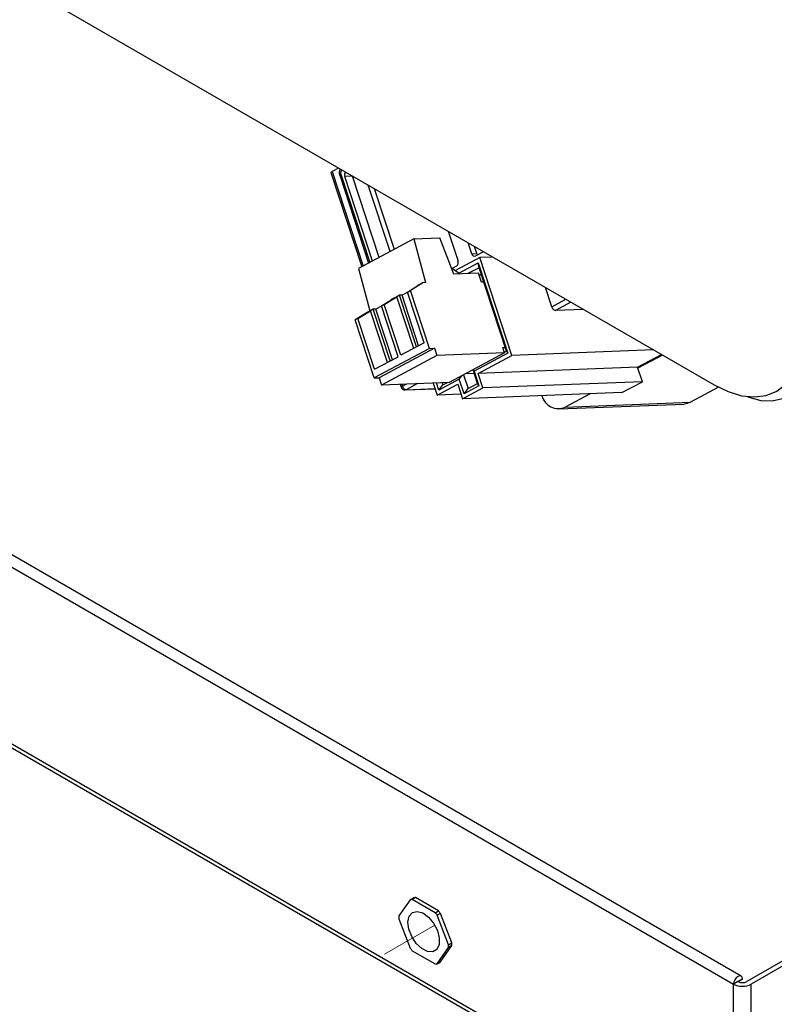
# Paper-space layout 'Sheet2' of a CAD drawing. Header units: millimetres. Extents: x 3 to 471, y 5 to 248.
# Tile 11 of 80: x 75.38 to 80.74, y 104.37 to 111.35. Entities that reach past the tile are written whole.
import ezdxf

# ---------------------------------------------------------------- set-up
doc = ezdxf.new("R2010")
doc.units = ezdxf.units.MM
doc.linetypes.add('PHANTOM', pattern=[12.7, 6.35, -1.27, 1.27, -1.27, 1.27, -1.27])

psp = doc.layouts.new('Sheet2')

# ---------------------------------------------------------------- linework, layer by layer
at = {"color": 7, "linetype": 'Continuous', "lineweight": 25}
for p, q in [((58.4156, 115.9754), (80.4459, 103.2576)), ((58.434, 115.9347), (80.4643, 103.2169)), ((72.3575, 113.3522), (80.3086, 108.7622)), ((80.4997, 104.5664), (68.8613, 111.2851)), ((68.7903, 111.2383), (80.4459, 104.5096)), ((77.6421, 110.3015), (77.5956, 110.2766)), ((77.587, 110.2687), (77.8059, 109.6005)), ((77.6495, 110.2499), (77.8539, 109.6261)), ((77.7395, 110.2446), (77.6861, 110.2425)), ((77.883, 109.6416), (77.6861, 110.2425)), ((77.7393, 110.2454), (77.7395, 110.2446)), ((77.929, 109.6662), (77.7395, 110.2446)), ((78.0074, 109.708), (77.8528, 110.1799)), ((78.0381, 109.7243), (77.8972, 110.1542)), ((78.176, 109.7979), (77.7842, 109.589)), ((78.176, 109.7979), (78.3611, 109.8051)), ((78.176, 109.7979), (78.2584, 109.4884)), ((78.461, 109.5484), (78.3611, 109.8051)), ((78.4203, 109.8523), (78.4895, 109.6411)), ((78.5874, 109.6933), (78.5622, 109.7703)), ((78.623, 109.6947), (78.6066, 109.7447)), ((78.6438, 109.6661), (78.4708, 109.5738)), ((78.5874, 109.6933), (78.623, 109.6947)), ((78.6708, 109.7076), (78.6154, 109.6781)), ((78.7366, 109.6697), (78.6438, 109.6661)), ((78.8714, 108.9714), (78.6438, 109.6661)), ((77.7842, 109.589), (77.8647, 109.2872)), ((78.4436, 109.5932), (78.5041, 109.5501)), ((78.4783, 109.6049), (78.449, 109.5893)), ((78.4951, 109.5565), (78.6326, 109.6299)), ((78.6393, 109.5944), (78.5602, 109.5522)), ((78.6326, 109.6299), (78.8434, 108.9866)), ((78.6393, 109.5944), (78.6326, 109.6299)), ((78.8332, 109.0026), (78.6393, 109.5944)), ((78.6341, 109.5551), (78.461, 109.5484)), ((78.6552, 109.4908), (78.6341, 109.5551)), ((78.6568, 109.5408), (78.639, 109.5401)), ((78.132, 109.4217), (78.2211, 109.4773)), ((78.2406, 109.4877), (78.1516, 109.4322)), ((78.2211, 109.4773), (78.2015, 109.4668)), ((78.202, 109.4654), (78.2015, 109.4668)), ((78.2406, 109.4877), (78.2211, 109.4773)), ((78.2584, 109.4884), (78.2406, 109.4877)), ((78.673, 109.4915), (78.6552, 109.4908)), ((79.1551, 109.3159), (79.1098, 109.4542)), ((77.9459, 109.3225), (78.035, 109.378)), ((77.9655, 109.3329), (78.0546, 109.3885)), ((78.035, 109.378), (78.0154, 109.3676)), ((78.0159, 109.3661), (78.0154, 109.3676)), ((78.0546, 109.3885), (78.035, 109.378)), ((78.0742, 109.3989), (78.0546, 109.3885)), ((78.1748, 109.0214), (78.0546, 109.3885)), ((78.092, 109.3996), (78.0742, 109.3989)), ((78.1944, 109.0318), (78.0742, 109.3989)), ((78.1322, 109.4211), (78.092, 109.3996)), ((78.2098, 109.04), (78.092, 109.3996)), ((78.1516, 109.4322), (78.132, 109.4217)), ((78.25, 109.0615), (78.132, 109.4217)), ((78.2865, 109.0205), (78.1516, 109.4322)), ((77.8881, 109.2997), (77.8685, 109.2892)), ((77.9059, 109.3004), (77.8881, 109.2997)), ((78.0084, 108.9326), (77.8881, 109.2997)), ((77.9461, 109.3218), (77.9059, 109.3004)), ((78.0237, 108.9408), (77.9059, 109.3004)), ((77.9655, 109.3329), (77.9459, 109.3225)), ((78.064, 108.9623), (77.9459, 109.3225)), ((78.0835, 108.9727), (77.9655, 109.3329)), ((79.3795, 109.2985), (79.1814, 109.2909)), ((77.8489, 109.2788), (77.7599, 109.2232)), ((77.7794, 109.2337), (77.7599, 109.2232)), ((77.7794, 109.2337), (77.8685, 109.2892)), ((77.8975, 108.8735), (77.7794, 109.2337)), ((77.8685, 109.2892), (77.8489, 109.2788)), ((77.9888, 108.9222), (77.8685, 109.2892)), ((77.8947, 108.8116), (77.7599, 109.2232)), ((78.2865, 109.0205), (77.8947, 108.8116)), ((78.3221, 109.0219), (77.9303, 108.8129)), ((78.25, 109.0615), (78.0835, 108.9727)), ((78.2865, 109.0205), (78.3221, 109.0219)), ((78.3221, 109.0219), (78.3389, 108.9704)), ((78.8069, 109.0277), (78.8247, 109.0283)), ((78.8196, 108.9891), (78.8069, 109.0277)), ((77.8975, 108.8735), (78.064, 108.9623)), ((78.3389, 108.9704), (77.9472, 108.7615)), ((78.8196, 108.9891), (78.3389, 108.9704)), ((78.8196, 108.9891), (78.4278, 108.7801)), ((78.8434, 108.9866), (78.6044, 108.8592)), ((78.6324, 108.8439), (78.8714, 108.9714)), ((78.8178, 108.9944), (78.8332, 109.0026)), ((78.8332, 109.0026), (78.8434, 108.9866)), ((79.8785, 109.0104), (78.8714, 108.9714)), ((79.7646, 108.8879), (79.9342, 108.9783)), ((79.9423, 108.9736), (79.7671, 108.8802)), ((79.7646, 108.8879), (78.6324, 108.8439)), ((79.7983, 108.7849), (79.7646, 108.8879)), ((77.8947, 108.8116), (77.9303, 108.8129)), ((77.9303, 108.8129), (77.9472, 108.7615)), ((78.4987, 108.8028), (78.5191, 108.8288)), ((78.5294, 108.8343), (78.5613, 108.7367)), ((78.6049, 108.8427), (78.5404, 108.8401)), ((78.6279, 108.7723), (78.596, 108.8698)), ((78.6044, 108.8592), (78.5972, 108.8705)), ((78.6044, 108.8592), (78.6381, 108.7563)), ((78.6662, 108.741), (78.6324, 108.8439)), ((78.4278, 108.7801), (77.9472, 108.7615)), ((78.0791, 108.7666), (78.086, 108.7455)), ((78.3142, 108.7757), (78.3426, 108.6893)), ((78.3537, 108.7255), (78.337, 108.7766)), ((78.3426, 108.6893), (78.4875, 108.7666)), ((78.4987, 108.8028), (78.3537, 108.7255)), ((78.3537, 108.7255), (78.3827, 108.7624)), ((78.3775, 108.7782), (78.3827, 108.7624)), ((78.3827, 108.7624), (78.4151, 108.7796)), ((78.4875, 108.7666), (78.5212, 108.6637)), ((78.5324, 108.6999), (78.4987, 108.8028)), ((78.5212, 108.6637), (78.6662, 108.741)), ((78.6381, 108.7563), (78.5324, 108.6999)), ((78.5613, 108.7367), (78.6279, 108.7723)), ((78.6381, 108.7563), (78.6279, 108.7723)), ((79.7983, 108.7849), (78.6662, 108.741)), ((79.6534, 108.7076), (79.7983, 108.7849)), ((80.3394, 108.7452), (80.1397, 108.6387)), ((78.1135, 108.7264), (78.3277, 108.7347)), ((78.5107, 108.6958), (78.3426, 108.6893)), ((79.6534, 108.7076), (78.5212, 108.6637)), ((78.5324, 108.6999), (78.5613, 108.7367)), ((79.4272, 108.6989), (79.2497, 108.6042)), ((79.2055, 108.592), (80.0956, 108.6266)), ((79.2497, 108.6042), (80.1397, 108.6387)), ((78.1504, 105.1083), (78.0694, 104.9931)), ((78.1504, 105.1083), (78.174, 105.1219)), ((78.1886, 105.1232), (78.165, 105.1096)), ((78.327, 105.0161), (78.165, 105.1096)), ((78.3506, 105.0297), (78.1886, 105.1232)), ((78.0694, 104.9736), (78.1504, 104.7649)), ((78.327, 105.0161), (78.3506, 105.0297)), ((78.3652, 105.0116), (78.3416, 104.998)), ((78.4226, 104.7892), (78.3416, 104.998)), ((78.4462, 104.8028), (78.3652, 105.0116)), ((81.1452, 104.877), (80.5402, 104.5278)), ((81.1766, 104.8589), (80.5716, 104.5096)), ((78.3416, 104.6545), (78.4226, 104.7697)), ((78.3652, 104.6681), (78.4462, 104.7834)), ((78.4226, 104.7892), (78.4462, 104.8028)), ((78.4462, 104.7834), (78.4226, 104.7697)), ((78.165, 104.7467), (78.327, 104.6532)), ((78.3416, 104.6545), (78.3652, 104.6681)), ((80.5089, 104.546), (80.4773, 104.5278)), ((80.4775, 104.5279), (80.5089, 104.546)), ((80.4773, 104.5278), (80.4459, 104.5096)), ((80.4459, 103.2576), (80.4459, 104.5096)), ((80.4775, 104.5279), (80.4773, 104.5278)), ((80.5716, 103.2583), (80.5716, 104.5096))]:
    psp.add_line(p, q, dxfattribs=at)
at = {"color": 8, "linetype": 'Continuous', "lineweight": 25}
for p, q in [((77.5956, 110.2766), (77.8154, 109.6056)), ((77.6581, 110.2578), (77.8634, 109.6312)), ((79.1551, 109.3159), (79.2561, 109.3698)), ((79.2912, 109.3495), (79.1814, 109.2909)), ((78.0902, 108.767), (78.0946, 108.7535)), ((78.0946, 108.7535), (78.1224, 108.7683)), ((78.2013, 108.7713), (78.1209, 108.7284)), ((78.1209, 108.7284), (78.3271, 108.7364)), ((80.4774, 104.5279), (80.4775, 104.5279))]:
    psp.add_line(p, q, dxfattribs=at)
at = {"color": 7, "linetype": 'PHANTOM', "lineweight": 18}
psp.add_line((66.9691, 98.3714), (78.3252, 104.9271), dxfattribs=at)
at = {"color": 7, "linetype": 'Continuous', "lineweight": 25, "flags": 128}
for points in [[(77.587, 110.2687), (77.5869, 110.2695), (77.5877, 110.271), (77.5894, 110.2727), (77.5921, 110.2746), (77.5956, 110.2766)], [(80.3086, 108.7622), (80.4069, 108.7144), (80.5028, 108.6856), (80.5939, 108.6766), (80.678, 108.6875), (80.753, 108.7182), (80.8171, 108.7678), (80.8686, 108.8352), (80.9063, 108.9186), (80.9294, 109.0161), (80.9371, 109.1251)], [(80.5422, 108.6793), (80.5544, 108.6746), (80.6404, 108.6516), (80.721, 108.6484), (80.794, 108.6653), (80.8569, 108.7016), (80.908, 108.7564), (80.9456, 108.8278), (80.9686, 108.9138), (80.9764, 109.0117)], [(80.1397, 108.6387), (80.1158, 108.6295), (80.0956, 108.6266)], [(78.343, 104.8901), (78.3567, 104.8374), (78.3554, 104.7906), (78.3394, 104.7561), (78.3107, 104.7386), (78.2733, 104.7403), (78.2323, 104.7611), (78.1931, 104.7981), (78.161, 104.8464), (78.1404, 104.8994), (78.1341, 104.95), (78.1429, 104.9913), (78.1656, 105.0178), (78.1992, 105.0259), (78.2391, 105.0144), (78.28, 104.985), (78.3162, 104.9416), (78.343, 104.8901)], [(80.5089, 104.546), (80.5065, 104.5586), (80.4997, 104.5664), (80.4895, 104.5684), (80.4774, 104.5642), (80.4654, 104.5545), (80.4551, 104.5407), (80.4483, 104.525), (80.4459, 104.5096)]]:
    psp.add_lwpolyline(points, dxfattribs=at)
at = {"color": 8, "linetype": 'Continuous', "lineweight": 25, "flags": 128}
for points in [[(77.6581, 110.2578), (77.6546, 110.2558), (77.6519, 110.2539), (77.6502, 110.2521), (77.6495, 110.2506), (77.6495, 110.2499)], [(78.0946, 108.7535), (78.0912, 108.7514), (78.0885, 108.7495), (78.0868, 108.7478), (78.086, 108.7463), (78.086, 108.7455)], [(78.1209, 108.7284), (78.1169, 108.7269), (78.1135, 108.7264)]]:
    psp.add_lwpolyline(points, dxfattribs=at)
at = {"color": 8, "linetype": 'Continuous', "lineweight": 25}
psp.add_arc((77.6895, 110.2687), 0.0332, 141.86617, 199.0917, dxfattribs=at)
at = {"color": 7, "linetype": 'Continuous', "lineweight": 25}
for centre, radius, start, end in [((77.717, 110.2535), 0.0328, 142.79199, 199.62677), ((78.6075, 109.6969), 0.0204, 190.05673, 292.71928), ((78.6509, 109.7035), 0.0293, 197.50494, 219.43978), ((78.4609, 109.6301), 0.0306, 304.65135, 21.07011), ((79.1872, 109.3233), 0.0329, 192.90966, 259.75743), ((78.1124, 108.7542), 0.0278, 198.14173, 272.2227), ((78.1267, 108.7608), 0.0329, 192.90966, 259.75743), ((79.2023, 108.7152), 0.1207, 194.18745, 293.12817), ((78.1667, 105.0089), 0.1007, 90.93468, 99.28436), ((78.1903, 105.0225), 0.1007, 90.93468, 99.28436), ((78.3049, 104.9834), 0.2357, 177.632, 182.368), ((78.0195, 104.754), 0.4041, 37.14188, 40.44726), ((78.043, 104.7676), 0.4041, 37.14188, 40.44726), ((78.4726, 105.0089), 0.4041, 217.14188, 220.44726), ((78.1871, 104.7795), 0.2357, 357.632, 2.368), ((78.2107, 104.7931), 0.2357, 357.632, 2.368), ((78.3254, 104.7539), 0.1007, 270.93468, 279.28436), ((80.5088, 104.631), 0.1366, 242.60967, 297.39033), ((80.4774, 104.5278), 0.0000907, 29.99299, 210.00164), ((80.5088, 104.5884), 0.0683, 242.60967, 297.39033)]:
    psp.add_arc(centre, radius, start, end, dxfattribs=at)
psp.add_open_spline([(77.6525, 110.2955), (77.6519, 110.2944), (77.6478, 110.2879), (77.6457, 110.2726), (77.6469, 110.2581), (77.6492, 110.2507), (77.6495, 110.2499)], degree=3, knots=[0, 0, 0, 0, 0.0793695, 0.504358, 0.9440151, 1, 1, 1, 1], dxfattribs=at)

doc.saveas('drawing.dxf')
